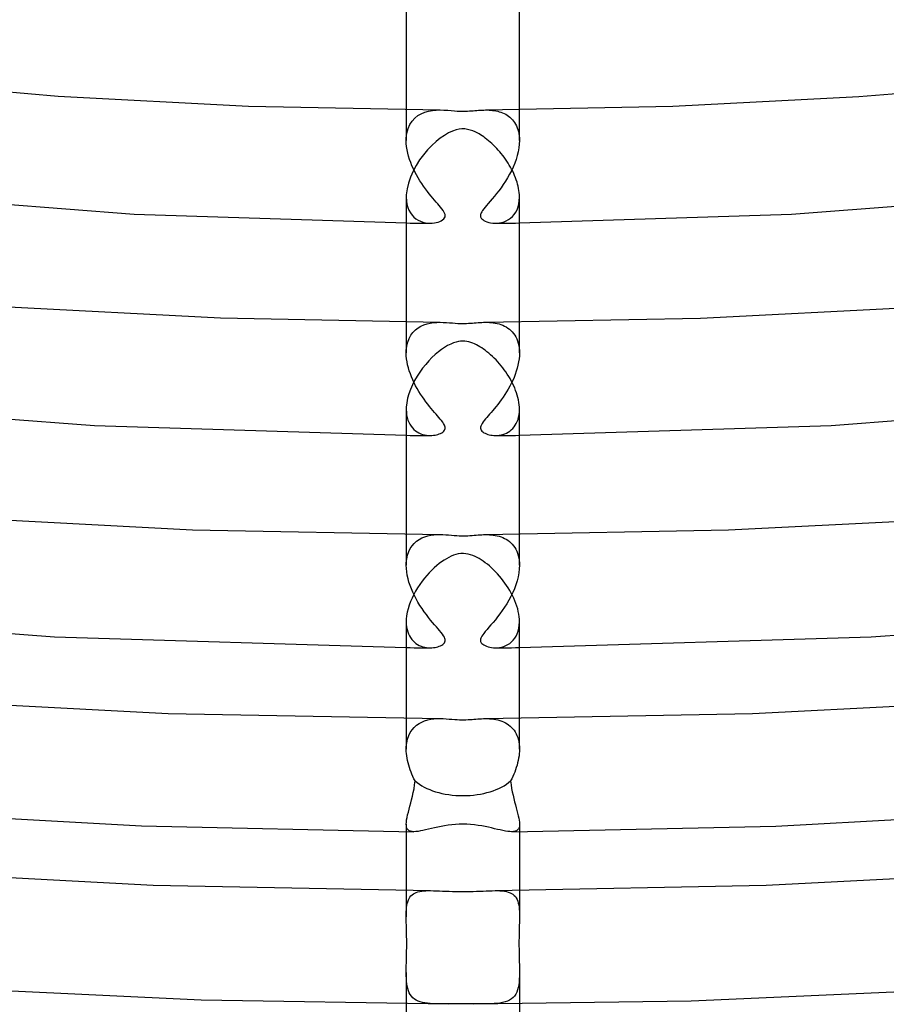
# Model space of a CAD drawing. Header units: millimetres. Extents: x -247 to 247, y -141 to 230.
# Tile 47 of 99: x -16 to 15, y 72 to 107. Entities that reach past the tile are written whole.
import ezdxf

# ---------------------------------------------------------------- set-up
doc = ezdxf.new("R2010")
doc.units = ezdxf.units.MM
doc.layers.add('HIDDEN', color=7, linetype='Continuous')
doc.layers.add('THICK', color=7, linetype='Continuous')

msp = doc.modelspace()

# ---------------------------------------------------------------- linework, layer by layer
at = {"layer": 'HIDDEN'}
for p, q in [((-2, 103.662), (-2, 102.574)), ((2, 102.574), (2, 103.662)), ((-1.79, 103.264), (-1.695, 103.369)), ((-1.695, 103.369), (-1.587, 103.455)), ((-1.587, 103.455), (-1.469, 103.524)), ((-1.469, 103.524), (-1.344, 103.576)), ((-1.344, 103.576), (-1.213, 103.614)), ((-1.213, 103.614), (-1.078, 103.638)), ((-1.078, 103.638), (-0.941, 103.651)), ((-0.941, 103.651), (-0.805, 103.654)), ((0.803, 103.654), (0.864, 103.654)), ((0.864, 103.654), (0.926, 103.651)), ((0.926, 103.651), (0.987, 103.647)), ((0.987, 103.647), (1.048, 103.641)), ((1.048, 103.641), (1.109, 103.633)), ((1.109, 103.633), (1.17, 103.623)), ((1.17, 103.623), (1.23, 103.61)), ((1.23, 103.61), (1.288, 103.594)), ((1.288, 103.594), (1.346, 103.575)), ((1.346, 103.575), (1.403, 103.554)), ((1.403, 103.554), (1.459, 103.529)), ((1.459, 103.529), (1.513, 103.501)), ((1.513, 103.501), (1.565, 103.47)), ((1.565, 103.47), (1.616, 103.435)), ((1.616, 103.435), (1.664, 103.397)), ((1.664, 103.397), (1.709, 103.355)), ((1.709, 103.355), (1.752, 103.31)), ((-1.976, 102.839), (-1.933, 102.999)), ((-1.933, 102.999), (-1.87, 103.141)), ((-1.87, 103.141), (-1.79, 103.264)), ((1.752, 103.31), (1.793, 103.261)), ((1.793, 103.261), (1.83, 103.209)), ((1.83, 103.209), (1.864, 103.152)), ((1.864, 103.152), (1.895, 103.092)), ((1.895, 103.092), (1.922, 103.028)), ((1.922, 103.028), (1.945, 102.961)), ((-2, 102.604), (-1.999, 102.619)), ((-1.999, 102.633), (-1.998, 102.648)), ((-1.999, 102.619), (-1.999, 102.633)), ((-1.998, 102.662), (-1.976, 102.839)), ((-1.998, 102.648), (-1.998, 102.662)), ((1.945, 102.961), (1.964, 102.891)), ((1.964, 102.891), (1.98, 102.818)), ((1.98, 102.818), (1.991, 102.742)), ((1.991, 102.742), (1.997, 102.662)), ((1.997, 102.662), (1.998, 102.648)), ((1.998, 102.648), (1.999, 102.633)), ((1.999, 102.633), (1.999, 102.619)), ((1.999, 102.619), (2, 102.604)), ((-2, 102.589), (-2, 102.604)), ((-2, 102.574), (-2, 102.589)), ((-1.997, 102.468), (-2, 102.574)), ((-1.986, 102.359), (-1.997, 102.468)), ((-1.969, 102.247), (-1.986, 102.359)), ((1.98, 102.312), (1.955, 102.177)), ((1.995, 102.445), (1.98, 102.312)), ((2, 102.574), (1.995, 102.445)), ((2, 102.604), (2, 102.589)), ((2, 102.589), (2, 102.574)), ((-1.946, 102.134), (-1.969, 102.247)), ((-1.916, 102.021), (-1.946, 102.134)), ((-1.882, 101.909), (-1.916, 102.021)), ((1.922, 102.041), (1.88, 101.905)), ((1.955, 102.177), (1.922, 102.041)), ((-1.842, 101.797), (-1.882, 101.909)), ((-1.797, 101.686), (-1.842, 101.797)), ((-1.748, 101.576), (-1.797, 101.686)), ((-1.695, 101.468), (-1.748, 101.576)), ((1.776, 101.638), (1.716, 101.508)), ((1.832, 101.771), (1.776, 101.638)), ((1.88, 101.905), (1.832, 101.771)), ((-1.639, 101.362), (-1.695, 101.468)), ((-1.58, 101.258), (-1.639, 101.362)), ((-1.518, 101.157), (-1.58, 101.258)), ((1.579, 101.258), (1.506, 101.137)), ((1.65, 101.381), (1.579, 101.258)), ((1.716, 101.508), (1.65, 101.381)), ((-1.454, 101.058), (-1.518, 101.157)), ((-1.388, 100.962), (-1.454, 101.058)), ((-1.321, 100.868), (-1.388, 100.962)), ((1.35, 100.908), (1.27, 100.801)), ((1.429, 101.021), (1.35, 100.908)), ((1.506, 101.137), (1.429, 101.021)), ((-2, 100.577), (-1.994, 100.447)), ((-1.253, 100.779), (-1.321, 100.868)), ((-1.186, 100.693), (-1.253, 100.779)), ((-1.121, 100.613), (-1.186, 100.693)), ((-1.057, 100.536), (-1.121, 100.613)), ((-0.996, 100.465), (-1.057, 100.536)), ((1.113, 100.604), (1.038, 100.515)), ((1.191, 100.699), (1.113, 100.604)), ((1.27, 100.801), (1.191, 100.699)), ((1.994, 100.453), (2, 100.577)), ((-1.994, 100.447), (-1.975, 100.326)), ((-1.975, 100.326), (-1.946, 100.214)), ((-1.946, 100.214), (-1.905, 100.112)), ((-0.938, 100.397), (-0.996, 100.465)), ((-0.883, 100.334), (-0.938, 100.397)), ((-0.833, 100.276), (-0.883, 100.334)), ((-0.786, 100.219), (-0.833, 100.276)), ((-0.741, 100.163), (-0.786, 100.219)), ((0.784, 100.217), (0.737, 100.157)), ((0.839, 100.283), (0.784, 100.217)), ((0.9, 100.354), (0.839, 100.283)), ((0.967, 100.432), (0.9, 100.354)), ((1.038, 100.515), (0.967, 100.432)), ((1.913, 100.13), (1.95, 100.229)), ((1.95, 100.229), (1.978, 100.337)), ((1.978, 100.337), (1.994, 100.453)), ((-1.905, 100.112), (-1.855, 100.021)), ((-1.855, 100.021), (-1.796, 99.94)), ((-1.796, 99.94), (-1.73, 99.87)), ((-1.73, 99.87), (-1.658, 99.811)), ((-0.701, 100.108), (-0.741, 100.163)), ((-0.667, 100.054), (-0.701, 100.108)), ((-0.675, 99.805), (-0.647, 99.841)), ((-0.643, 100.005), (-0.667, 100.054)), ((-0.647, 99.841), (-0.63, 99.879)), ((-0.629, 99.96), (-0.643, 100.005)), ((-0.63, 99.879), (-0.625, 99.918)), ((-0.625, 99.918), (-0.629, 99.96)), ((0.629, 99.961), (0.625, 99.934)), ((0.625, 99.934), (0.625, 99.908)), ((0.625, 99.908), (0.629, 99.883)), ((0.637, 99.99), (0.629, 99.961)), ((0.629, 99.883), (0.638, 99.859)), ((0.651, 100.022), (0.637, 99.99)), ((0.638, 99.859), (0.651, 99.835)), ((0.671, 100.06), (0.651, 100.022)), ((0.651, 99.835), (0.672, 99.809)), ((0.699, 100.105), (0.671, 100.06)), ((0.737, 100.157), (0.699, 100.105)), ((1.685, 99.831), (1.752, 99.891)), ((1.752, 99.891), (1.813, 99.961)), ((1.813, 99.961), (1.867, 100.041)), ((1.867, 100.041), (1.913, 100.13)), ((-2, 99.662), (-1.859, 99.661)), ((-1.859, 99.661), (-1.718, 99.659)), ((-1.718, 99.659), (-1.578, 99.658)), ((-1.658, 99.811), (-1.58, 99.761)), ((-1.58, 99.761), (-1.498, 99.722)), ((-1.578, 99.658), (-1.437, 99.657)), ((-1.498, 99.722), (-1.412, 99.692)), ((-1.437, 99.657), (-1.296, 99.656)), ((-1.412, 99.692), (-1.326, 99.672)), ((-1.326, 99.672), (-1.24, 99.66)), ((-1.296, 99.656), (-1.155, 99.656)), ((-1.24, 99.66), (-1.156, 99.656)), ((-1.156, 99.656), (-1.08, 99.658)), ((-1.08, 99.658), (-1.007, 99.666)), ((-1.007, 99.666), (-0.939, 99.679)), ((-0.939, 99.679), (-0.875, 99.696)), ((-0.875, 99.696), (-0.816, 99.717)), ((-0.816, 99.717), (-0.761, 99.742)), ((-0.761, 99.742), (-0.714, 99.772)), ((-0.714, 99.772), (-0.675, 99.805)), ((0.672, 99.809), (0.701, 99.781)), ((0.701, 99.781), (0.742, 99.753)), ((0.742, 99.753), (0.793, 99.727)), ((0.793, 99.727), (0.85, 99.704)), ((0.85, 99.704), (0.914, 99.685)), ((0.914, 99.685), (0.982, 99.67)), ((0.982, 99.67), (1.054, 99.66)), ((1.054, 99.66), (1.129, 99.656)), ((1.129, 99.656), (1.21, 99.657)), ((1.156, 99.656), (1.296, 99.656)), ((1.21, 99.657), (1.292, 99.666)), ((1.292, 99.666), (1.374, 99.682)), ((1.296, 99.656), (1.437, 99.657)), ((1.374, 99.682), (1.456, 99.706)), ((1.437, 99.657), (1.578, 99.658)), ((1.456, 99.706), (1.535, 99.738)), ((1.535, 99.738), (1.612, 99.78)), ((1.578, 99.658), (1.719, 99.659)), ((1.612, 99.78), (1.685, 99.831)), ((1.719, 99.659), (1.859, 99.661)), ((1.859, 99.661), (2, 99.662)), ((-2, 96.161), (-2, 95.073)), ((-1.583, 95.957), (-1.482, 96.017)), ((-1.482, 96.017), (-1.374, 96.065)), ((-1.374, 96.065), (-1.263, 96.101)), ((-1.263, 96.101), (-1.149, 96.126)), ((-1.149, 96.126), (-1.034, 96.143)), ((-1.034, 96.143), (-0.919, 96.151)), ((-0.919, 96.151), (-0.805, 96.154)), ((0.802, 96.154), (0.87, 96.153)), ((0.87, 96.153), (0.938, 96.15)), ((0.938, 96.15), (1.006, 96.145)), ((1.006, 96.145), (1.075, 96.138)), ((1.075, 96.138), (1.143, 96.127)), ((1.143, 96.127), (1.211, 96.114)), ((1.211, 96.114), (1.278, 96.097)), ((1.278, 96.097), (1.344, 96.076)), ((1.344, 96.076), (1.408, 96.051)), ((1.408, 96.051), (1.471, 96.022)), ((1.471, 96.022), (1.532, 95.989)), ((2, 95.073), (2, 96.161)), ((-1.898, 95.584), (-1.836, 95.698)), ((-1.836, 95.698), (-1.762, 95.798)), ((-1.762, 95.798), (-1.677, 95.884)), ((-1.677, 95.884), (-1.583, 95.957)), ((1.532, 95.989), (1.591, 95.952)), ((1.591, 95.952), (1.646, 95.911)), ((1.646, 95.911), (1.698, 95.865)), ((1.698, 95.865), (1.747, 95.815)), ((1.747, 95.815), (1.793, 95.76)), ((1.793, 95.76), (1.835, 95.7)), ((1.835, 95.7), (1.872, 95.636)), ((-1.998, 95.161), (-1.98, 95.314)), ((-1.98, 95.314), (-1.946, 95.456)), ((-1.946, 95.456), (-1.898, 95.584)), ((1.872, 95.636), (1.906, 95.567)), ((1.906, 95.567), (1.934, 95.494)), ((1.934, 95.494), (1.958, 95.417)), ((1.958, 95.417), (1.976, 95.335)), ((1.976, 95.335), (1.99, 95.25)), ((-2, 95.103), (-1.999, 95.117)), ((-2, 95.088), (-2, 95.103)), ((-2, 95.073), (-2, 95.088)), ((-1.997, 94.972), (-2, 95.073)), ((-1.999, 95.132), (-1.998, 95.147)), ((-1.999, 95.117), (-1.999, 95.132)), ((-1.998, 95.147), (-1.998, 95.161)), ((-1.987, 94.867), (-1.997, 94.972)), ((1.997, 94.969), (1.987, 94.862)), ((1.99, 95.25), (1.997, 95.161)), ((2, 95.073), (1.997, 94.969)), ((1.997, 95.161), (1.998, 95.146)), ((1.998, 95.146), (1.999, 95.132)), ((1.999, 95.132), (1.999, 95.117)), ((1.999, 95.117), (2, 95.103)), ((2, 95.103), (2, 95.088)), ((2, 95.088), (2, 95.073)), ((-1.972, 94.761), (-1.987, 94.867)), ((-1.95, 94.654), (-1.972, 94.761)), ((-1.924, 94.546), (-1.95, 94.654)), ((1.948, 94.643), (1.92, 94.533)), ((1.97, 94.753), (1.948, 94.643)), ((1.987, 94.862), (1.97, 94.753)), ((-1.892, 94.438), (-1.924, 94.546)), ((-1.855, 94.331), (-1.892, 94.438)), ((-1.813, 94.224), (-1.855, 94.331)), ((1.849, 94.315), (1.807, 94.207)), ((1.887, 94.424), (1.849, 94.315)), ((1.92, 94.533), (1.887, 94.424)), ((-1.768, 94.119), (-1.813, 94.224)), ((-1.719, 94.015), (-1.768, 94.119)), ((-1.667, 93.912), (-1.719, 94.015)), ((1.71, 93.997), (1.657, 93.894)), ((1.76, 94.101), (1.71, 93.997)), ((1.807, 94.207), (1.76, 94.101)), ((-1.611, 93.812), (-1.667, 93.912)), ((-1.554, 93.714), (-1.611, 93.812)), ((-1.493, 93.618), (-1.554, 93.714)), ((-1.431, 93.524), (-1.493, 93.618)), ((1.482, 93.601), (1.42, 93.508)), ((1.543, 93.696), (1.482, 93.601)), ((1.601, 93.794), (1.543, 93.696)), ((1.657, 93.894), (1.601, 93.794)), ((-1.368, 93.433), (-1.431, 93.524)), ((-1.304, 93.346), (-1.368, 93.433)), ((-1.241, 93.262), (-1.304, 93.346)), ((-1.178, 93.183), (-1.241, 93.262)), ((1.233, 93.253), (1.172, 93.175)), ((1.295, 93.334), (1.233, 93.253)), ((1.358, 93.419), (1.295, 93.334)), ((1.42, 93.508), (1.358, 93.419)), ((-2, 93.075), (-1.996, 92.974)), ((-1.996, 92.974), (-1.985, 92.878)), ((-1.985, 92.878), (-1.967, 92.786)), ((-1.117, 93.108), (-1.178, 93.183)), ((-1.057, 93.036), (-1.117, 93.108)), ((-1, 92.969), (-1.057, 93.036)), ((-0.945, 92.905), (-1, 92.969)), ((-0.893, 92.846), (-0.945, 92.905)), ((0.945, 92.905), (0.894, 92.847)), ((0.998, 92.967), (0.945, 92.905)), ((1.054, 93.033), (0.998, 92.967)), ((1.112, 93.102), (1.054, 93.033)), ((1.172, 93.175), (1.112, 93.102)), ((1.971, 92.806), (1.987, 92.891)), ((1.987, 92.891), (1.997, 92.981)), ((1.997, 92.981), (2, 93.075)), ((-1.967, 92.786), (-1.941, 92.7)), ((-1.941, 92.7), (-1.91, 92.621)), ((-1.91, 92.621), (-1.873, 92.549)), ((-1.873, 92.549), (-1.83, 92.483)), ((-0.845, 92.79), (-0.893, 92.846)), ((-0.798, 92.734), (-0.845, 92.79)), ((-0.754, 92.68), (-0.798, 92.734)), ((-0.713, 92.626), (-0.754, 92.68)), ((-0.679, 92.574), (-0.713, 92.626)), ((-0.652, 92.525), (-0.679, 92.574)), ((0.656, 92.534), (0.637, 92.489)), ((0.684, 92.582), (0.656, 92.534)), ((0.718, 92.633), (0.684, 92.582)), ((0.758, 92.685), (0.718, 92.633)), ((0.802, 92.739), (0.758, 92.685)), ((0.847, 92.793), (0.802, 92.739)), ((0.894, 92.847), (0.847, 92.793)), ((1.851, 92.514), (1.889, 92.579)), ((1.889, 92.579), (1.922, 92.649)), ((1.922, 92.649), (1.949, 92.725)), ((1.949, 92.725), (1.971, 92.806)), ((-1.83, 92.483), (-1.782, 92.423)), ((-1.782, 92.423), (-1.73, 92.369)), ((-1.73, 92.369), (-1.675, 92.322)), ((-1.675, 92.322), (-1.616, 92.282)), ((-1.616, 92.282), (-1.554, 92.247)), ((-1.554, 92.247), (-1.489, 92.218)), ((-1.489, 92.218), (-1.423, 92.195)), ((-1.423, 92.195), (-1.356, 92.177)), ((-0.928, 92.181), (-0.879, 92.194)), ((-0.879, 92.194), (-0.832, 92.21)), ((-0.832, 92.21), (-0.787, 92.229)), ((-0.787, 92.229), (-0.745, 92.251)), ((-0.745, 92.251), (-0.707, 92.277)), ((-0.707, 92.277), (-0.674, 92.306)), ((-0.674, 92.306), (-0.649, 92.338)), ((-0.635, 92.482), (-0.652, 92.525)), ((-0.649, 92.338), (-0.633, 92.371)), ((-0.626, 92.443), (-0.635, 92.482)), ((-0.633, 92.371), (-0.625, 92.406)), ((-0.625, 92.406), (-0.626, 92.443)), ((0.627, 92.449), (0.625, 92.412)), ((0.625, 92.412), (0.631, 92.377)), ((0.637, 92.489), (0.627, 92.449)), ((0.631, 92.377), (0.646, 92.344)), ((0.646, 92.344), (0.669, 92.311)), ((0.669, 92.311), (0.702, 92.281)), ((0.702, 92.281), (0.741, 92.254)), ((0.741, 92.254), (0.784, 92.231)), ((0.784, 92.231), (0.83, 92.211)), ((0.83, 92.211), (0.878, 92.195)), ((0.878, 92.195), (0.929, 92.181)), ((1.353, 92.177), (1.418, 92.193)), ((1.418, 92.193), (1.482, 92.215)), ((1.482, 92.215), (1.543, 92.241)), ((1.543, 92.241), (1.602, 92.273)), ((1.602, 92.273), (1.659, 92.311)), ((1.659, 92.311), (1.712, 92.353)), ((1.712, 92.353), (1.763, 92.401)), ((1.763, 92.401), (1.809, 92.455)), ((1.809, 92.455), (1.851, 92.514)), ((-2, 92.161), (-1.859, 92.16)), ((-1.859, 92.16), (-1.719, 92.159)), ((-1.719, 92.159), (-1.578, 92.158)), ((-1.578, 92.158), (-1.437, 92.157)), ((-1.437, 92.157), (-1.297, 92.156)), ((-1.356, 92.177), (-1.288, 92.165)), ((-1.297, 92.156), (-1.156, 92.155)), ((-1.288, 92.165), (-1.222, 92.158)), ((-1.222, 92.158), (-1.156, 92.155)), ((-1.156, 92.155), (-1.096, 92.157)), ((-1.096, 92.157), (-1.037, 92.162)), ((-1.037, 92.162), (-0.981, 92.17)), ((-0.981, 92.17), (-0.928, 92.181)), ((0.929, 92.181), (0.983, 92.17)), ((0.983, 92.17), (1.039, 92.162)), ((1.039, 92.162), (1.099, 92.157)), ((1.099, 92.157), (1.16, 92.155)), ((1.156, 92.155), (1.297, 92.156)), ((1.16, 92.155), (1.224, 92.158)), ((1.224, 92.158), (1.288, 92.165)), ((1.288, 92.165), (1.353, 92.177)), ((1.297, 92.156), (1.437, 92.157)), ((1.437, 92.157), (1.578, 92.158)), ((1.578, 92.158), (1.719, 92.159)), ((1.719, 92.159), (1.859, 92.16)), ((1.859, 92.16), (2, 92.161)), ((-2, 88.66), (-2, 87.572)), ((-1.719, 88.344), (-1.636, 88.419)), ((-1.636, 88.419), (-1.545, 88.482)), ((-1.545, 88.482), (-1.447, 88.534)), ((-1.447, 88.534), (-1.344, 88.575)), ((-1.344, 88.575), (-1.238, 88.607)), ((-1.238, 88.607), (-1.13, 88.629)), ((-1.13, 88.629), (-1.021, 88.644)), ((-1.021, 88.644), (-0.911, 88.651)), ((-0.911, 88.651), (-0.803, 88.654)), ((0.802, 88.654), (0.87, 88.653)), ((0.87, 88.653), (0.938, 88.65)), ((0.938, 88.65), (1.007, 88.645)), ((1.007, 88.645), (1.076, 88.637)), ((1.076, 88.637), (1.145, 88.627)), ((1.145, 88.627), (1.214, 88.613)), ((1.214, 88.613), (1.282, 88.595)), ((1.282, 88.595), (1.348, 88.574)), ((1.348, 88.574), (1.413, 88.549)), ((1.413, 88.549), (1.475, 88.52)), ((1.475, 88.52), (1.535, 88.488)), ((1.535, 88.488), (1.592, 88.451)), ((1.592, 88.451), (1.647, 88.41)), ((1.647, 88.41), (1.698, 88.364)), ((1.698, 88.364), (1.747, 88.314)), ((2, 87.572), (2, 88.66)), ((-1.953, 87.931), (-1.912, 88.051)), ((-1.912, 88.051), (-1.858, 88.16)), ((-1.858, 88.16), (-1.793, 88.258)), ((-1.793, 88.258), (-1.719, 88.344)), ((1.747, 88.314), (1.792, 88.26)), ((1.792, 88.26), (1.834, 88.201)), ((1.834, 88.201), (1.871, 88.137)), ((1.871, 88.137), (1.905, 88.068)), ((1.905, 88.068), (1.933, 87.995)), ((-1.998, 87.66), (-1.982, 87.8)), ((-1.998, 87.646), (-1.998, 87.66)), ((-1.982, 87.8), (-1.953, 87.931)), ((1.933, 87.995), (1.957, 87.917)), ((1.957, 87.917), (1.976, 87.835)), ((1.976, 87.835), (1.99, 87.749)), ((1.99, 87.749), (1.997, 87.66)), ((1.997, 87.66), (1.998, 87.646)), ((-2, 87.602), (-1.999, 87.616)), ((-2, 87.587), (-2, 87.602)), ((-2, 87.572), (-2, 87.587)), ((-1.996, 87.457), (-2, 87.572)), ((-1.999, 87.631), (-1.998, 87.646)), ((-1.999, 87.616), (-1.999, 87.631)), ((-1.984, 87.338), (-1.996, 87.457)), ((-1.964, 87.217), (-1.984, 87.338)), ((1.995, 87.439), (1.979, 87.301)), ((2, 87.572), (1.995, 87.439)), ((1.998, 87.646), (1.999, 87.631)), ((1.999, 87.631), (1.999, 87.616)), ((1.999, 87.616), (2, 87.602)), ((2, 87.602), (2, 87.587)), ((2, 87.587), (2, 87.572)), ((-1.937, 87.096), (-1.964, 87.217)), ((-1.903, 86.975), (-1.937, 87.096)), ((-1.864, 86.855), (-1.903, 86.975)), ((1.917, 87.021), (1.873, 86.88)), ((1.953, 87.162), (1.917, 87.021)), ((1.979, 87.301), (1.953, 87.162)), ((-1.818, 86.735), (-1.864, 86.855)), ((-1.767, 86.617), (-1.818, 86.735)), ((-1.711, 86.499), (-1.767, 86.617)), ((1.82, 86.74), (1.761, 86.603)), ((1.873, 86.88), (1.82, 86.74)), ((-1.651, 86.382), (-1.711, 86.499)), ((-1.585, 86.266), (-1.651, 86.382)), ((1.625, 86.335), (1.55, 86.207)), ((1.696, 86.467), (1.625, 86.335)), ((1.761, 86.603), (1.696, 86.467)), ((-1.516, 86.152), (-1.585, 86.266)), ((-1.443, 86.04), (-1.516, 86.152)), ((-1.367, 85.93), (-1.443, 86.04)), ((-1.29, 85.826), (-1.367, 85.93)), ((1.391, 85.966), (1.31, 85.853)), ((1.472, 86.084), (1.391, 85.966)), ((1.55, 86.207), (1.472, 86.084)), ((-2, 85.574), (-1.997, 85.481)), ((-1.215, 85.728), (-1.29, 85.826)), ((-1.141, 85.636), (-1.215, 85.728)), ((-1.069, 85.55), (-1.141, 85.636)), ((1.148, 85.645), (1.069, 85.55)), ((1.229, 85.746), (1.148, 85.645)), ((1.31, 85.853), (1.229, 85.746)), ((1.995, 85.459), (2, 85.574)), ((-1.997, 85.481), (-1.987, 85.391)), ((-1.987, 85.391), (-1.971, 85.304)), ((-1.971, 85.304), (-1.949, 85.223)), ((-1, 85.469), (-1.069, 85.55)), ((-0.936, 85.395), (-1, 85.469)), ((-0.876, 85.325), (-0.936, 85.395)), ((-0.82, 85.26), (-0.876, 85.325)), ((-0.768, 85.198), (-0.82, 85.26)), ((0.794, 85.229), (0.742, 85.164)), ((0.854, 85.301), (0.794, 85.229)), ((0.921, 85.378), (0.854, 85.301)), ((0.993, 85.461), (0.921, 85.378)), ((1.069, 85.55), (0.993, 85.461)), ((1.924, 85.153), (1.956, 85.247)), ((1.956, 85.247), (1.98, 85.349)), ((1.98, 85.349), (1.995, 85.459)), ((-1.949, 85.223), (-1.921, 85.147)), ((-1.921, 85.147), (-1.888, 85.077)), ((-1.888, 85.077), (-1.85, 85.012)), ((-1.85, 85.012), (-1.808, 84.952)), ((-1.808, 84.952), (-1.761, 84.899)), ((-1.761, 84.899), (-1.71, 84.851)), ((-0.722, 85.138), (-0.768, 85.198)), ((-0.683, 85.081), (-0.722, 85.138)), ((-0.654, 85.03), (-0.683, 85.081)), ((-0.635, 84.984), (-0.654, 85.03)), ((-0.626, 84.942), (-0.635, 84.984)), ((-0.634, 84.869), (-0.625, 84.905)), ((-0.625, 84.905), (-0.626, 84.942)), ((0.629, 84.962), (0.625, 84.934)), ((0.625, 84.934), (0.625, 84.908)), ((0.625, 84.908), (0.629, 84.882)), ((0.637, 84.99), (0.629, 84.962)), ((0.629, 84.882), (0.638, 84.858)), ((0.651, 85.022), (0.637, 84.99)), ((0.671, 85.061), (0.651, 85.022)), ((0.701, 85.108), (0.671, 85.061)), ((0.742, 85.164), (0.701, 85.108)), ((1.723, 84.862), (1.783, 84.922)), ((1.783, 84.922), (1.836, 84.991)), ((1.836, 84.991), (1.883, 85.067)), ((1.883, 85.067), (1.924, 85.153)), ((-2, 84.66), (-1.859, 84.659)), ((-1.859, 84.659), (-1.719, 84.658)), ((-1.719, 84.658), (-1.578, 84.657)), ((-1.71, 84.851), (-1.656, 84.808)), ((-1.656, 84.808), (-1.599, 84.771)), ((-1.599, 84.771), (-1.539, 84.739)), ((-1.578, 84.657), (-1.437, 84.656)), ((-1.539, 84.739), (-1.477, 84.713)), ((-1.477, 84.713), (-1.413, 84.691)), ((-1.437, 84.656), (-1.296, 84.656)), ((-1.413, 84.691), (-1.349, 84.675)), ((-1.349, 84.675), (-1.284, 84.664)), ((-1.296, 84.656), (-1.156, 84.655)), ((-1.284, 84.664), (-1.219, 84.657)), ((-1.219, 84.657), (-1.156, 84.655)), ((-1.156, 84.655), (-1.096, 84.657)), ((-1.096, 84.657), (-1.039, 84.661)), ((-1.039, 84.661), (-0.983, 84.669)), ((-0.983, 84.669), (-0.93, 84.68)), ((-0.93, 84.68), (-0.881, 84.693)), ((-0.881, 84.693), (-0.835, 84.709)), ((-0.835, 84.709), (-0.79, 84.727)), ((-0.79, 84.727), (-0.748, 84.749)), ((-0.748, 84.749), (-0.71, 84.774)), ((-0.71, 84.774), (-0.677, 84.803)), ((-0.677, 84.803), (-0.651, 84.835)), ((-0.651, 84.835), (-0.634, 84.869)), ((0.638, 84.858), (0.652, 84.833)), ((0.652, 84.833), (0.672, 84.808)), ((0.672, 84.808), (0.701, 84.782)), ((0.701, 84.782), (0.738, 84.755)), ((0.738, 84.755), (0.783, 84.731)), ((0.783, 84.731), (0.834, 84.709)), ((0.834, 84.709), (0.89, 84.691)), ((0.89, 84.691), (0.95, 84.676)), ((0.95, 84.676), (1.014, 84.665)), ((1.014, 84.665), (1.081, 84.657)), ((1.081, 84.657), (1.15, 84.655)), ((1.15, 84.655), (1.223, 84.658)), ((1.156, 84.655), (1.297, 84.656)), ((1.223, 84.658), (1.298, 84.666)), ((1.297, 84.656), (1.437, 84.656)), ((1.298, 84.666), (1.373, 84.681)), ((1.373, 84.681), (1.447, 84.702)), ((1.437, 84.656), (1.578, 84.657)), ((1.447, 84.702), (1.52, 84.73)), ((1.52, 84.73), (1.591, 84.766)), ((1.578, 84.657), (1.719, 84.658)), ((1.591, 84.766), (1.659, 84.81)), ((1.659, 84.81), (1.723, 84.862)), ((1.719, 84.658), (1.859, 84.659)), ((1.859, 84.659), (2, 84.66)), ((-2, 82.159), (-2, 81.072)), ((-1.351, 82.073), (-1.243, 82.105)), ((-1.243, 82.105), (-1.132, 82.129)), ((-1.132, 82.129), (-1.02, 82.144)), ((-1.02, 82.144), (-0.909, 82.152)), ((-0.909, 82.152), (-0.798, 82.154)), ((0.803, 82.154), (0.874, 82.153)), ((0.874, 82.153), (0.945, 82.15)), ((0.945, 82.15), (1.017, 82.144)), ((1.017, 82.144), (1.089, 82.135)), ((1.089, 82.135), (1.161, 82.123)), ((1.161, 82.123), (1.232, 82.108)), ((1.232, 82.108), (1.303, 82.088)), ((2, 81.072), (2, 82.159)), ((-1.859, 81.659), (-1.795, 81.756)), ((-1.795, 81.756), (-1.721, 81.842)), ((-1.721, 81.842), (-1.639, 81.916)), ((-1.639, 81.916), (-1.549, 81.978)), ((-1.549, 81.978), (-1.453, 82.031)), ((-1.453, 82.031), (-1.351, 82.073)), ((1.303, 82.088), (1.372, 82.065)), ((1.372, 82.065), (1.438, 82.037)), ((1.438, 82.037), (1.501, 82.006)), ((1.501, 82.006), (1.561, 81.971)), ((1.561, 81.971), (1.617, 81.932)), ((1.617, 81.932), (1.67, 81.89)), ((1.67, 81.89), (1.719, 81.843)), ((1.719, 81.843), (1.765, 81.793)), ((1.765, 81.793), (1.808, 81.739)), ((-1.982, 81.299), (-1.954, 81.43)), ((-1.954, 81.43), (-1.912, 81.55)), ((-1.912, 81.55), (-1.859, 81.659)), ((1.808, 81.739), (1.846, 81.68)), ((1.846, 81.68), (1.881, 81.618)), ((1.881, 81.618), (1.912, 81.551)), ((1.912, 81.551), (1.938, 81.48)), ((1.938, 81.48), (1.96, 81.405)), ((1.96, 81.405), (1.978, 81.326)), ((-2, 81.101), (-1.999, 81.116)), ((-2, 81.086), (-2, 81.101)), ((-2, 81.072), (-2, 81.086)), ((-1.998, 80.994), (-2, 81.072)), ((-1.999, 81.13), (-1.998, 81.145)), ((-1.999, 81.116), (-1.999, 81.13)), ((-1.998, 81.145), (-1.998, 81.159)), ((-1.998, 81.159), (-1.982, 81.299)), ((1.978, 81.326), (1.99, 81.244)), ((1.99, 81.244), (1.997, 81.159)), ((1.997, 81.159), (1.998, 81.145)), ((1.998, 81.145), (1.999, 81.13)), ((2, 81.072), (1.998, 80.994)), ((1.999, 81.13), (1.999, 81.116)), ((1.999, 81.116), (2, 81.101)), ((2, 81.101), (2, 81.086)), ((2, 81.086), (2, 81.072)), ((-1.993, 80.915), (-1.998, 80.994)), ((-1.984, 80.835), (-1.993, 80.915)), ((-1.971, 80.755), (-1.984, 80.835)), ((-1.955, 80.673), (-1.971, 80.755)), ((1.971, 80.754), (1.955, 80.673)), ((1.984, 80.835), (1.971, 80.754)), ((1.993, 80.916), (1.984, 80.835)), ((1.998, 80.994), (1.993, 80.916)), ((-1.936, 80.592), (-1.955, 80.673)), ((-1.914, 80.51), (-1.936, 80.592)), ((-1.889, 80.428), (-1.914, 80.51)), ((-1.861, 80.346), (-1.889, 80.428)), ((1.889, 80.428), (1.861, 80.347)), ((1.914, 80.51), (1.889, 80.428)), ((1.936, 80.591), (1.914, 80.51)), ((1.955, 80.673), (1.936, 80.591)), ((-1.83, 80.265), (-1.861, 80.346)), ((-1.798, 80.185), (-1.83, 80.265)), ((-1.763, 80.106), (-1.798, 80.185)), ((-1.726, 80.027), (-1.763, 80.106)), ((-1.687, 79.95), (-1.726, 80.027)), ((1.726, 80.027), (1.687, 79.95)), ((1.763, 80.106), (1.726, 80.027)), ((1.798, 80.185), (1.763, 80.106)), ((1.831, 80.265), (1.798, 80.185)), ((1.861, 80.347), (1.831, 80.265)), ((-1.751, 79.539), (-1.725, 79.672)), ((-1.725, 79.672), (-1.704, 79.809)), ((-1.704, 79.809), (-1.687, 79.95)), ((1.687, 79.95), (1.703, 79.816)), ((1.703, 79.816), (1.723, 79.686)), ((1.723, 79.686), (1.746, 79.562)), ((-1.809, 79.288), (-1.779, 79.411)), ((-1.779, 79.411), (-1.751, 79.539)), ((1.746, 79.562), (1.772, 79.442)), ((1.772, 79.442), (1.799, 79.328)), ((1.799, 79.328), (1.827, 79.217)), ((-1.898, 78.949), (-1.869, 79.058)), ((-1.869, 79.058), (-1.839, 79.171)), ((-1.839, 79.171), (-1.809, 79.288)), ((1.827, 79.217), (1.855, 79.109)), ((1.855, 79.109), (1.883, 79.006)), ((1.883, 79.006), (1.91, 78.907)), ((-1.986, 78.571), (-1.97, 78.656)), ((-1.97, 78.656), (-1.95, 78.748)), ((-1.95, 78.748), (-1.926, 78.846)), ((-1.926, 78.846), (-1.898, 78.949)), ((1.91, 78.907), (1.934, 78.812)), ((1.934, 78.812), (1.956, 78.722)), ((1.956, 78.722), (1.974, 78.638)), ((1.974, 78.638), (1.988, 78.56)), ((-2, 78.422), (-1.996, 78.493)), ((-1.996, 78.359), (-2, 78.422)), ((-2, 78.42), (-2, 78.159)), ((-1.996, 78.493), (-1.986, 78.571)), ((-1.985, 78.304), (-1.996, 78.359)), ((-1.964, 78.258), (-1.985, 78.304)), ((1.985, 78.304), (1.964, 78.258)), ((1.996, 78.358), (1.985, 78.304)), ((1.988, 78.56), (1.997, 78.488)), ((2, 78.422), (1.996, 78.358)), ((1.997, 78.488), (2, 78.422)), ((2, 78.42), (2, 78.159)), ((-1.935, 78.221), (-1.964, 78.258)), ((-1.897, 78.193), (-1.935, 78.221)), ((-1.85, 78.173), (-1.897, 78.193)), ((-1.794, 78.161), (-1.85, 78.173)), ((-1.73, 78.158), (-1.794, 78.161)), ((1.794, 78.161), (1.73, 78.158)), ((1.85, 78.173), (1.794, 78.161)), ((1.897, 78.193), (1.85, 78.173)), ((1.935, 78.221), (1.897, 78.193)), ((1.964, 78.258), (1.935, 78.221)), ((-2, 76.079), (-2, 75.155)), ((-1.898, 75.797), (-1.868, 75.845)), ((-1.868, 75.845), (-1.833, 75.888)), ((-1.833, 75.888), (-1.794, 75.926)), ((-1.794, 75.926), (-1.749, 75.96)), ((-1.749, 75.96), (-1.699, 75.988)), ((-1.699, 75.988), (-1.644, 76.012)), ((-1.644, 76.012), (-1.585, 76.031)), ((-1.585, 76.031), (-1.521, 76.046)), ((-1.521, 76.046), (-1.453, 76.058)), ((-1.453, 76.058), (-1.38, 76.066)), ((-1.38, 76.066), (-1.303, 76.071)), ((-1.303, 76.071), (-1.223, 76.074)), ((-1.223, 76.074), (-1.138, 76.075)), ((1.138, 76.075), (1.226, 76.074)), ((1.226, 76.074), (1.311, 76.071)), ((1.311, 76.071), (1.391, 76.065)), ((1.391, 76.065), (1.467, 76.056)), ((1.467, 76.056), (1.539, 76.043)), ((1.539, 76.043), (1.605, 76.025)), ((1.605, 76.025), (1.666, 76.003)), ((1.666, 76.003), (1.721, 75.977)), ((1.721, 75.977), (1.771, 75.945)), ((1.771, 75.945), (1.815, 75.907)), ((1.815, 75.907), (1.854, 75.864)), ((1.854, 75.864), (1.887, 75.815)), ((2, 76.079), (2, 75.155)), ((-1.985, 75.483), (-1.975, 75.555)), ((-1.975, 75.555), (-1.962, 75.622)), ((-1.962, 75.622), (-1.945, 75.685)), ((-1.945, 75.685), (-1.923, 75.744)), ((-1.923, 75.744), (-1.898, 75.797)), ((1.887, 75.815), (1.916, 75.762)), ((1.916, 75.762), (1.939, 75.702)), ((1.939, 75.702), (1.958, 75.638)), ((1.958, 75.638), (1.973, 75.568)), ((1.973, 75.568), (1.984, 75.493)), ((1.984, 75.493), (1.992, 75.415)), ((-2, 75.155), (-1.999, 75.243)), ((-2, 75.143), (-2, 75.155)), ((-2, 75.13), (-2, 75.143)), ((-1.999, 75.243), (-1.997, 75.327)), ((-1.997, 75.327), (-1.992, 75.407)), ((-1.992, 75.407), (-1.985, 75.483)), ((1.992, 75.415), (1.997, 75.332)), ((1.997, 75.332), (1.999, 75.245)), ((1.999, 75.245), (2, 75.155)), ((2, 75.155), (2, 75.142)), ((2, 75.142), (2, 75.13)), ((-2, 75.118), (-2, 75.13)), ((-2, 75.105), (-2, 75.118)), ((-2, 75.092), (-2, 75.105)), ((-2, 75.079), (-2, 75.092)), ((-1.998, 74.966), (-2, 75.079)), ((-1.995, 74.847), (-1.998, 74.966)), ((-1.991, 74.724), (-1.995, 74.847)), ((1.995, 74.835), (1.991, 74.705)), ((1.998, 74.96), (1.995, 74.835)), ((2, 75.079), (1.998, 74.96)), ((2, 75.13), (2, 75.117)), ((2, 75.117), (2, 75.105)), ((2, 75.105), (2, 75.092)), ((2, 75.092), (2, 75.079)), ((-1.988, 74.596), (-1.991, 74.724)), ((-1.986, 74.466), (-1.988, 74.596)), ((-1.984, 74.333), (-1.986, 74.466)), ((1.988, 74.569), (1.985, 74.429)), ((1.991, 74.705), (1.988, 74.569)), ((-1.983, 74.2), (-1.984, 74.333)), ((-1.984, 74.066), (-1.983, 74.2)), ((1.985, 74.429), (1.983, 74.286)), ((1.983, 74.286), (1.983, 74.142)), ((1.983, 74.142), (1.984, 73.998)), ((-1.991, 73.666), (-1.987, 73.798)), ((-1.987, 73.798), (-1.985, 73.932)), ((-1.985, 73.932), (-1.984, 74.066)), ((1.984, 73.998), (1.986, 73.855)), ((1.986, 73.855), (1.989, 73.713)), ((-1.999, 73.294), (-1.997, 73.414)), ((-1.997, 73.414), (-1.994, 73.538)), ((-1.994, 73.538), (-1.991, 73.666)), ((1.989, 73.713), (1.993, 73.572)), ((1.993, 73.572), (1.996, 73.436)), ((1.996, 73.436), (1.999, 73.305)), ((-2, 73.179), (-1.999, 73.294)), ((-2, 73.18), (-2, 72.08)), ((-1.999, 73.073), (-2, 73.179)), ((-1.996, 72.972), (-1.999, 73.073)), ((1.999, 73.062), (1.995, 72.951)), ((1.999, 73.305), (2, 73.179)), ((2, 73.179), (1.999, 73.062)), ((2, 73.18), (2, 72.081)), ((-1.99, 72.875), (-1.996, 72.972)), ((-1.98, 72.783), (-1.99, 72.875)), ((-1.966, 72.695), (-1.98, 72.783)), ((1.975, 72.747), (1.958, 72.655)), ((1.987, 72.846), (1.975, 72.747)), ((1.995, 72.951), (1.987, 72.846)), ((-1.947, 72.612), (-1.966, 72.695)), ((-1.924, 72.535), (-1.947, 72.612)), ((-1.894, 72.465), (-1.924, 72.535)), ((-1.859, 72.401), (-1.894, 72.465)), ((-1.817, 72.343), (-1.859, 72.401)), ((1.869, 72.416), (1.825, 72.352)), ((1.905, 72.489), (1.869, 72.416)), ((1.935, 72.568), (1.905, 72.489)), ((1.958, 72.655), (1.935, 72.568)), ((-1.768, 72.291), (-1.817, 72.343)), ((-1.713, 72.246), (-1.768, 72.291)), ((-1.652, 72.207), (-1.713, 72.246)), ((-1.584, 72.175), (-1.652, 72.207)), ((-1.509, 72.148), (-1.584, 72.175)), ((-1.429, 72.126), (-1.509, 72.148)), ((-1.343, 72.109), (-1.429, 72.126)), ((-1.252, 72.096), (-1.343, 72.109)), ((-1.156, 72.086), (-1.252, 72.096)), ((-1.056, 72.08), (-1.156, 72.086)), ((-0.951, 72.076), (-1.056, 72.08)), ((-0.843, 72.074), (-0.951, 72.076)), ((-0.732, 72.073), (-0.843, 72.074)), ((-0.618, 72.074), (-0.732, 72.073)), ((-0.501, 72.075), (-0.618, 72.074)), ((0.515, 72.074), (0.388, 72.076)), ((0.639, 72.074), (0.515, 72.074)), ((0.761, 72.073), (0.639, 72.074)), ((0.879, 72.074), (0.761, 72.073)), ((0.993, 72.077), (0.879, 72.074)), ((1.104, 72.083), (0.993, 72.077)), ((1.209, 72.091), (1.104, 72.083)), ((1.309, 72.103), (1.209, 72.091)), ((1.404, 72.12), (1.309, 72.103)), ((1.491, 72.142), (1.404, 72.12)), ((1.573, 72.17), (1.491, 72.142)), ((1.647, 72.205), (1.573, 72.17)), ((1.715, 72.247), (1.647, 72.205)), ((1.774, 72.296), (1.715, 72.247)), ((1.825, 72.352), (1.774, 72.296))]:
    msp.add_line(p, q, dxfattribs=at)
for start_param, end_param in [(0.56698, 1.570796), (1.570796, 2.574612)]:
    msp.add_ellipse((0, 80.552), major_axis=(-2, 0), ratio=0.560126, start_param=start_param, end_param=end_param, dxfattribs=at)
at = {"layer": 'THICK'}
for p, q in [((-2, 108.078), (-2, 103.662)), ((2, 103.662), (2, 108.078)), ((-20.954, 104.719), (-14.299, 104.146)), ((13.993, 104.125), (20.502, 104.673)), ((-14.299, 104.146), (-7.57, 103.79)), ((7.416, 103.785), (13.993, 104.125)), ((-7.57, 103.79), (-0.803, 103.654)), ((0.802, 103.654), (7.416, 103.785)), ((-0.803, 103.654), (-0.668, 103.65)), ((-0.668, 103.65), (-0.536, 103.642)), ((-0.536, 103.642), (-0.41, 103.632)), ((-0.41, 103.632), (-0.298, 103.624)), ((-0.298, 103.624), (-0.203, 103.617)), ((-0.203, 103.617), (-0.121, 103.613)), ((-0.121, 103.613), (-0.048, 103.611)), ((-0.048, 103.611), (0.024, 103.61)), ((0.024, 103.61), (0.096, 103.612)), ((0.096, 103.612), (0.165, 103.615)), ((0.165, 103.615), (0.234, 103.619)), ((0.234, 103.619), (0.3, 103.623)), ((0.3, 103.623), (0.365, 103.629)), ((0.365, 103.629), (0.428, 103.634)), ((0.428, 103.634), (0.489, 103.639)), ((0.489, 103.639), (0.55, 103.643)), ((0.55, 103.643), (0.612, 103.647)), ((0.612, 103.647), (0.675, 103.651)), ((0.675, 103.651), (0.738, 103.653)), ((0.738, 103.653), (0.802, 103.654)), ((-0.134, 102.975), (-0.242, 102.952)), ((-0.035, 102.985), (-0.134, 102.975)), ((0.065, 102.983), (-0.035, 102.985)), ((0.164, 102.97), (0.065, 102.983)), ((0.261, 102.946), (0.164, 102.97)), ((-0.798, 102.657), (-0.946, 102.538)), ((-0.654, 102.758), (-0.798, 102.657)), ((-0.511, 102.842), (-0.654, 102.758)), ((-0.37, 102.908), (-0.511, 102.842)), ((-0.242, 102.952), (-0.37, 102.908)), ((0.352, 102.915), (0.261, 102.946)), ((0.435, 102.879), (0.352, 102.915)), ((0.509, 102.843), (0.435, 102.879)), ((0.572, 102.808), (0.509, 102.843)), ((0.626, 102.775), (0.572, 102.808)), ((0.682, 102.74), (0.626, 102.775)), ((0.737, 102.701), (0.682, 102.74)), ((0.794, 102.66), (0.737, 102.701)), ((0.851, 102.616), (0.794, 102.66)), ((-1.095, 102.401), (-1.244, 102.245)), ((-0.946, 102.538), (-1.095, 102.401)), ((0.908, 102.57), (0.851, 102.616)), ((0.966, 102.52), (0.908, 102.57)), ((1.024, 102.468), (0.966, 102.52)), ((1.082, 102.414), (1.024, 102.468)), ((1.139, 102.357), (1.082, 102.414)), ((1.195, 102.299), (1.139, 102.357)), ((1.25, 102.239), (1.195, 102.299)), ((-1.389, 102.073), (-1.526, 101.888)), ((-1.244, 102.245), (-1.389, 102.073)), ((1.304, 102.178), (1.25, 102.239)), ((1.356, 102.115), (1.304, 102.178)), ((1.408, 102.05), (1.356, 102.115)), ((1.458, 101.984), (1.408, 102.05)), ((1.506, 101.917), (1.458, 101.984)), ((-1.65, 101.693), (-1.76, 101.491)), ((-1.526, 101.888), (-1.65, 101.693)), ((1.553, 101.848), (1.506, 101.917)), ((1.598, 101.779), (1.553, 101.848)), ((1.642, 101.708), (1.598, 101.779)), ((1.684, 101.636), (1.642, 101.708)), ((1.723, 101.563), (1.684, 101.636)), ((-1.852, 101.282), (-1.924, 101.072)), ((-1.76, 101.491), (-1.852, 101.282)), ((1.761, 101.489), (1.723, 101.563)), ((1.796, 101.414), (1.761, 101.489)), ((1.829, 101.339), (1.796, 101.414)), ((1.86, 101.263), (1.829, 101.339)), ((1.888, 101.187), (1.86, 101.263)), ((-1.924, 101.072), (-1.973, 100.864)), ((1.913, 101.11), (1.888, 101.187)), ((1.935, 101.034), (1.913, 101.11)), ((1.954, 100.958), (1.935, 101.034)), ((1.97, 100.883), (1.954, 100.958)), ((1.982, 100.808), (1.97, 100.883)), ((-21.11, 100.714), (-11.611, 99.971)), ((-1.999, 100.619), (-2, 100.605)), ((-2, 100.605), (-2, 100.591)), ((-2, 100.591), (-2, 100.577)), ((-2, 100.577), (-2, 96.161)), ((-1.998, 100.647), (-1.999, 100.633)), ((-1.999, 100.633), (-1.999, 100.619)), ((-1.973, 100.864), (-1.998, 100.662)), ((-1.998, 100.662), (-1.998, 100.647)), ((1.992, 100.735), (1.982, 100.808)), ((1.997, 100.662), (1.992, 100.735)), ((1.998, 100.647), (1.997, 100.662)), ((1.999, 100.633), (1.998, 100.647)), ((1.999, 100.619), (1.999, 100.633)), ((2, 100.605), (1.999, 100.619)), ((2, 100.591), (2, 100.605)), ((2, 100.577), (2, 100.591)), ((2, 96.161), (2, 100.577)), ((11.611, 99.971), (21.11, 100.714)), ((-11.611, 99.971), (-2, 99.662)), ((2, 99.662), (11.611, 99.971)), ((-16.275, 96.712), (-8.561, 96.307)), ((8.399, 96.301), (15.955, 96.69)), ((-8.561, 96.307), (-0.802, 96.154)), ((-0.802, 96.154), (-0.692, 96.151)), ((-0.692, 96.151), (-0.583, 96.146)), ((-0.583, 96.146), (-0.476, 96.138)), ((-0.476, 96.138), (-0.37, 96.129)), ((-0.37, 96.129), (-0.27, 96.121)), ((-0.27, 96.121), (-0.18, 96.115)), ((-0.18, 96.115), (-0.098, 96.112)), ((-0.098, 96.112), (-0.021, 96.11)), ((-0.021, 96.11), (0.054, 96.111)), ((0.054, 96.111), (0.129, 96.113)), ((0.129, 96.113), (0.201, 96.117)), ((0.201, 96.117), (0.271, 96.121)), ((0.271, 96.121), (0.339, 96.126)), ((0.339, 96.126), (0.405, 96.132)), ((0.405, 96.132), (0.47, 96.137)), ((0.47, 96.137), (0.536, 96.142)), ((0.536, 96.142), (0.602, 96.147)), ((0.602, 96.147), (0.668, 96.15)), ((0.668, 96.15), (0.735, 96.153)), ((0.735, 96.153), (0.802, 96.154)), ((0.802, 96.154), (8.399, 96.301)), ((-0.537, 95.328), (-0.645, 95.263)), ((-0.429, 95.382), (-0.537, 95.328)), ((-0.327, 95.425), (-0.429, 95.382)), ((-0.234, 95.454), (-0.327, 95.425)), ((-0.152, 95.472), (-0.234, 95.454)), ((-0.078, 95.482), (-0.152, 95.472)), ((-0.007, 95.486), (-0.078, 95.482)), ((0.066, 95.483), (-0.007, 95.486)), ((0.138, 95.474), (0.066, 95.483)), ((0.209, 95.46), (0.138, 95.474)), ((0.279, 95.441), (0.209, 95.46)), ((0.347, 95.417), (0.279, 95.441)), ((0.414, 95.389), (0.347, 95.417)), ((0.48, 95.358), (0.414, 95.389)), ((0.543, 95.324), (0.48, 95.358)), ((0.604, 95.289), (0.543, 95.324)), ((-0.978, 95.01), (-1.09, 94.905)), ((-0.865, 95.105), (-0.978, 95.01)), ((-0.755, 95.189), (-0.865, 95.105)), ((-0.645, 95.263), (-0.755, 95.189)), ((0.665, 95.251), (0.604, 95.289)), ((0.727, 95.209), (0.665, 95.251)), ((0.789, 95.164), (0.727, 95.209)), ((0.852, 95.115), (0.789, 95.164)), ((0.916, 95.063), (0.852, 95.115)), ((0.98, 95.008), (0.916, 95.063)), ((1.044, 94.949), (0.98, 95.008)), ((-1.313, 94.667), (-1.42, 94.533)), ((-1.202, 94.791), (-1.313, 94.667)), ((-1.09, 94.905), (-1.202, 94.791)), ((1.108, 94.887), (1.044, 94.949)), ((1.171, 94.824), (1.108, 94.887)), ((1.233, 94.758), (1.171, 94.824)), ((1.293, 94.69), (1.233, 94.758)), ((1.352, 94.62), (1.293, 94.69)), ((1.409, 94.548), (1.352, 94.62)), ((-1.522, 94.393), (-1.618, 94.247)), ((-1.42, 94.533), (-1.522, 94.393)), ((1.464, 94.474), (1.409, 94.548)), ((1.518, 94.399), (1.464, 94.474)), ((1.57, 94.322), (1.518, 94.399)), ((1.619, 94.244), (1.57, 94.322)), ((-1.783, 93.941), (-1.851, 93.783)), ((-1.705, 94.096), (-1.783, 93.941)), ((-1.618, 94.247), (-1.705, 94.096)), ((1.667, 94.164), (1.619, 94.244)), ((1.712, 94.083), (1.667, 94.164)), ((1.754, 94.001), (1.712, 94.083)), ((1.794, 93.918), (1.754, 94.001)), ((-1.908, 93.625), (-1.951, 93.468)), ((-1.851, 93.783), (-1.908, 93.625)), ((1.831, 93.834), (1.794, 93.918)), ((1.865, 93.749), (1.831, 93.834)), ((1.895, 93.664), (1.865, 93.749)), ((1.922, 93.578), (1.895, 93.664)), ((1.945, 93.493), (1.922, 93.578)), ((-23.907, 93.345), (-13.017, 92.504)), ((-1.982, 93.312), (-1.998, 93.161)), ((-1.951, 93.468), (-1.982, 93.312)), ((1.964, 93.409), (1.945, 93.493)), ((1.98, 93.325), (1.964, 93.409)), ((1.991, 93.242), (1.98, 93.325)), ((1.997, 93.161), (1.991, 93.242)), ((13.017, 92.504), (23.907, 93.345)), ((-1.999, 93.118), (-2, 93.103)), ((-2, 93.103), (-2, 93.089)), ((-2, 93.089), (-2, 93.075)), ((-2, 93.075), (-2, 88.66)), ((-1.998, 93.146), (-1.999, 93.132)), ((-1.999, 93.132), (-1.999, 93.118)), ((-1.998, 93.161), (-1.998, 93.146)), ((1.998, 93.146), (1.997, 93.161)), ((1.999, 93.132), (1.998, 93.146)), ((1.999, 93.118), (1.999, 93.132)), ((2, 93.103), (1.999, 93.118)), ((2, 93.089), (2, 93.103)), ((2, 93.075), (2, 93.089)), ((2, 88.66), (2, 93.075)), ((-13.017, 92.504), (-2, 92.161)), ((2, 92.161), (13.017, 92.504)), ((-18.252, 89.277), (-9.552, 88.823)), ((9.382, 88.817), (17.916, 89.254)), ((-9.552, 88.823), (-0.802, 88.654)), ((0.802, 88.654), (9.382, 88.817)), ((-0.802, 88.654), (-0.702, 88.652)), ((-0.702, 88.652), (-0.602, 88.647)), ((-0.602, 88.647), (-0.502, 88.64)), ((-0.502, 88.64), (-0.403, 88.632)), ((-0.403, 88.632), (-0.306, 88.624)), ((-0.306, 88.624), (-0.217, 88.618)), ((-0.217, 88.618), (-0.134, 88.613)), ((-0.134, 88.613), (-0.057, 88.611)), ((-0.057, 88.611), (0.02, 88.61)), ((0.02, 88.61), (0.098, 88.612)), ((0.098, 88.612), (0.176, 88.615)), ((0.176, 88.615), (0.252, 88.62)), ((0.252, 88.62), (0.325, 88.625)), ((0.325, 88.625), (0.397, 88.631)), ((0.397, 88.631), (0.468, 88.637)), ((0.468, 88.637), (0.537, 88.642)), ((0.537, 88.642), (0.603, 88.647)), ((0.603, 88.647), (0.669, 88.65)), ((0.669, 88.65), (0.735, 88.653)), ((0.735, 88.653), (0.802, 88.654)), ((-0.751, 87.692), (-0.837, 87.627)), ((-0.666, 87.75), (-0.751, 87.692)), ((-0.582, 87.802), (-0.666, 87.75)), ((-0.499, 87.848), (-0.582, 87.802)), ((-0.417, 87.888), (-0.499, 87.848)), ((-0.335, 87.921), (-0.417, 87.888)), ((-0.249, 87.95), (-0.335, 87.921)), ((-0.161, 87.97), (-0.249, 87.95)), ((-0.072, 87.983), (-0.161, 87.97)), ((0.019, 87.986), (-0.072, 87.983)), ((0.106, 87.979), (0.019, 87.986)), ((0.191, 87.964), (0.106, 87.979)), ((0.273, 87.942), (0.191, 87.964)), ((0.353, 87.914), (0.273, 87.942)), ((0.431, 87.881), (0.353, 87.914)), ((0.507, 87.844), (0.431, 87.881)), ((0.579, 87.803), (0.507, 87.844)), ((0.65, 87.76), (0.579, 87.803)), ((0.721, 87.713), (0.65, 87.76)), ((0.792, 87.661), (0.721, 87.713)), ((0.865, 87.605), (0.792, 87.661)), ((-1.099, 87.396), (-1.187, 87.307)), ((-1.011, 87.479), (-1.099, 87.396)), ((-0.924, 87.557), (-1.011, 87.479)), ((-0.837, 87.627), (-0.924, 87.557)), ((0.938, 87.544), (0.865, 87.605)), ((1.012, 87.479), (0.938, 87.544)), ((1.085, 87.41), (1.012, 87.479)), ((1.157, 87.338), (1.085, 87.41)), ((1.227, 87.264), (1.157, 87.338)), ((-1.442, 87.004), (-1.523, 86.892)), ((-1.359, 87.11), (-1.442, 87.004)), ((-1.274, 87.212), (-1.359, 87.11)), ((-1.187, 87.307), (-1.274, 87.212)), ((1.295, 87.187), (1.227, 87.264)), ((1.362, 87.107), (1.295, 87.187)), ((1.426, 87.025), (1.362, 87.107)), ((1.488, 86.942), (1.426, 87.025)), ((-1.67, 86.659), (-1.736, 86.537)), ((-1.599, 86.777), (-1.67, 86.659)), ((-1.523, 86.892), (-1.599, 86.777)), ((1.547, 86.856), (1.488, 86.942)), ((1.604, 86.768), (1.547, 86.856)), ((1.658, 86.679), (1.604, 86.768)), ((1.709, 86.589), (1.658, 86.679)), ((-1.85, 86.287), (-1.896, 86.16)), ((-1.796, 86.413), (-1.85, 86.287)), ((-1.736, 86.537), (-1.796, 86.413)), ((1.756, 86.497), (1.709, 86.589)), ((1.8, 86.404), (1.756, 86.497)), ((1.841, 86.31), (1.8, 86.404)), ((1.877, 86.215), (1.841, 86.31)), ((-26.704, 85.976), (-14.423, 85.036)), ((-1.934, 86.034), (-1.965, 85.907)), ((-1.896, 86.16), (-1.934, 86.034)), ((1.909, 86.12), (1.877, 86.215)), ((1.937, 86.026), (1.909, 86.12)), ((1.959, 85.932), (1.937, 86.026)), ((1.977, 85.84), (1.959, 85.932)), ((14.423, 85.036), (26.703, 85.976)), ((-1.999, 85.617), (-2, 85.603)), ((-2, 85.603), (-2, 85.589)), ((-2, 85.589), (-2, 85.574)), ((-2, 85.574), (-2, 82.159)), ((-1.998, 85.645), (-1.999, 85.631)), ((-1.999, 85.631), (-1.999, 85.617)), ((-1.998, 85.66), (-1.998, 85.645)), ((-1.986, 85.782), (-1.998, 85.66)), ((-1.965, 85.907), (-1.986, 85.782)), ((1.99, 85.749), (1.977, 85.84)), ((1.997, 85.66), (1.99, 85.749)), ((1.998, 85.645), (1.997, 85.66)), ((1.999, 85.631), (1.998, 85.645)), ((1.999, 85.617), (1.999, 85.631)), ((2, 85.603), (1.999, 85.617)), ((2, 85.588), (2, 85.603)), ((2, 85.574), (2, 85.588)), ((2, 82.159), (2, 85.574)), ((-14.423, 85.036), (-2, 84.66)), ((2, 84.66), (14.423, 85.036)), ((-19.965, 82.834), (-10.411, 82.337)), ((10.234, 82.331), (19.616, 82.81)), ((-10.411, 82.337), (-0.802, 82.154)), ((-0.798, 82.154), (-0.693, 82.151)), ((-0.693, 82.151), (-0.59, 82.146)), ((-0.59, 82.146), (-0.486, 82.138)), ((-0.486, 82.138), (-0.384, 82.13)), ((-0.384, 82.13), (-0.286, 82.122)), ((-0.286, 82.122), (-0.197, 82.116)), ((-0.197, 82.116), (-0.115, 82.112)), ((-0.115, 82.112), (-0.04, 82.11)), ((-0.04, 82.11), (0.036, 82.11)), ((0.036, 82.11), (0.111, 82.112)), ((0.111, 82.112), (0.184, 82.116)), ((0.184, 82.116), (0.256, 82.12)), ((0.256, 82.12), (0.325, 82.125)), ((0.325, 82.125), (0.393, 82.131)), ((0.393, 82.131), (0.46, 82.136)), ((0.46, 82.136), (0.528, 82.141)), ((0.528, 82.141), (0.596, 82.146)), ((0.596, 82.146), (0.664, 82.15)), ((0.664, 82.15), (0.733, 82.153)), ((0.733, 82.153), (0.802, 82.154)), ((0.802, 82.154), (10.234, 82.331)), ((-20.919, 78.89), (-11.352, 78.369)), ((11.06, 78.358), (20.338, 78.85)), ((-11.352, 78.369), (-1.73, 78.158)), ((-1.11, 78.267), (-1.216, 78.243)), ((-1.001, 78.292), (-1.11, 78.267)), ((-0.887, 78.317), (-1.001, 78.292)), ((-0.768, 78.341), (-0.887, 78.317)), ((-0.647, 78.364), (-0.768, 78.341)), ((-0.522, 78.383), (-0.647, 78.364)), ((-0.394, 78.4), (-0.522, 78.383)), ((-0.264, 78.412), (-0.394, 78.4)), ((-0.132, 78.419), (-0.264, 78.412)), ((0, 78.422), (-0.132, 78.419)), ((0.137, 78.419), (0, 78.422)), ((0.273, 78.411), (0.137, 78.419)), ((0.408, 78.398), (0.273, 78.411)), ((0.538, 78.381), (0.408, 78.398)), ((0.665, 78.361), (0.538, 78.381)), ((0.787, 78.338), (0.665, 78.361)), ((0.904, 78.314), (0.787, 78.338)), ((1.016, 78.289), (0.904, 78.314)), ((1.123, 78.264), (1.016, 78.289)), ((1.73, 78.158), (11.06, 78.358)), ((-2, 78.159), (-2, 76.079)), ((-1.66, 78.16), (-1.73, 78.158)), ((-1.584, 78.169), (-1.66, 78.16)), ((-1.5, 78.182), (-1.584, 78.169)), ((-1.411, 78.199), (-1.5, 78.182)), ((-1.316, 78.22), (-1.411, 78.199)), ((-1.216, 78.243), (-1.316, 78.22)), ((1.226, 78.24), (1.123, 78.264)), ((1.324, 78.218), (1.226, 78.24)), ((1.417, 78.198), (1.324, 78.218)), ((1.505, 78.181), (1.417, 78.198)), ((1.586, 78.168), (1.505, 78.181)), ((1.661, 78.16), (1.586, 78.168)), ((1.73, 78.158), (1.661, 78.16)), ((2, 78.159), (2, 76.079)), ((-20.675, 76.786), (-10.935, 76.271)), ((10.715, 76.263), (20.239, 76.756)), ((-10.935, 76.271), (-1.138, 76.075)), ((1.138, 76.075), (10.715, 76.263)), ((-1.138, 76.075), (-1.039, 76.073)), ((-1.039, 76.073), (-0.936, 76.07)), ((-0.936, 76.07), (-0.829, 76.066)), ((-0.829, 76.066), (-0.717, 76.061)), ((-0.717, 76.061), (-0.602, 76.056)), ((-0.602, 76.056), (-0.484, 76.051)), ((-0.484, 76.051), (-0.365, 76.047)), ((-0.365, 76.047), (-0.244, 76.044)), ((-0.244, 76.044), (-0.122, 76.042)), ((-0.122, 76.042), (0, 76.041)), ((0, 76.041), (0.122, 76.042)), ((0.122, 76.042), (0.243, 76.044)), ((0.243, 76.044), (0.363, 76.047)), ((0.363, 76.047), (0.482, 76.051)), ((0.482, 76.051), (0.598, 76.056)), ((0.598, 76.056), (0.712, 76.061)), ((0.712, 76.061), (0.824, 76.066)), ((0.824, 76.066), (0.932, 76.07)), ((0.932, 76.07), (1.037, 76.073)), ((1.037, 76.073), (1.138, 76.075)), ((-20.006, 72.731), (-9.248, 72.213)), ((8.063, 72.179), (19.353, 72.689)), ((-9.248, 72.213), (-0.501, 72.075)), ((-2, 72.08), (-2, 66.034)), ((-0.419, 72.075), (-0.501, 72.075)), ((-0.337, 72.076), (-0.419, 72.075)), ((-0.253, 72.077), (-0.337, 72.076)), ((-0.169, 72.077), (-0.253, 72.077)), ((-0.085, 72.078), (-0.169, 72.077)), ((0, 72.078), (-0.085, 72.078)), ((0.065, 72.078), (0, 72.078)), ((0.13, 72.078), (0.065, 72.078)), ((0.195, 72.077), (0.13, 72.078)), ((0.259, 72.077), (0.195, 72.077)), ((0.324, 72.076), (0.259, 72.077)), ((0.388, 72.076), (0.324, 72.076)), ((0.388, 72.076), (8.063, 72.179)), ((2, 72.081), (2, 66.034))]:
    msp.add_line(p, q, dxfattribs=at)

doc.saveas('drawing.dxf')
